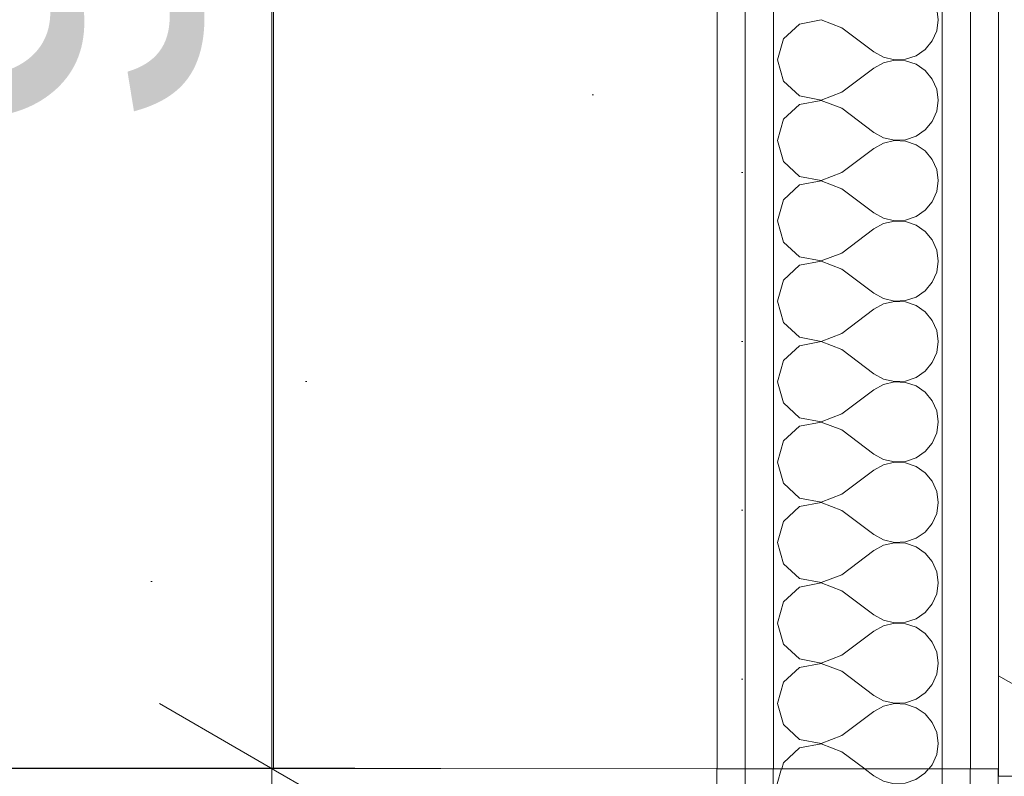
# Model space of a CAD drawing. Header units: millimetres. Extents: x -2532 to 181134, y -4151 to 53885.
# Tile 163 of 220: x 31629 to 32066, y 4307 to 4643. Entities that reach past the tile are written whole.
import ezdxf

# ---------------------------------------------------------------- set-up
doc = ezdxf.new("R2010")
doc.units = ezdxf.units.MM
doc.header["$MEASUREMENT"] = 0
doc.linetypes.add('Wipeout_Contour', pattern=[1000, 0, -1000])
for name, color, linetype in [('AR - Mööbel', 7, 'Continuous'), ('New_AR - Seinad SS 2', 7, 'Continuous'), ('New_AR - Seinad SS.ol', 7, 'Continuous'), ('New_SA - ripplaed', 7, 'Continuous'), ('SA - tähistused - valgustus', 7, 'Continuous')]:
    doc.layers.add(name, color=color, linetype=linetype)
for name, color, linetype, lineweight in [('AR - Mööbel_Pen_No__4', 8, 'Continuous', 13), ('New_AR - Seinad SS 2_Pen_No__207', 5, 'Continuous', 13), ('New_AR - Seinad SS.ol_Pen_No__207', 5, 'Continuous', 13), ('New_SA - ripplaed_Pen_No__207', 5, 'Continuous', 9), ('SA - tähistused - valgustus_Pen_No__105', 30, 'Continuous', 5)]:
    doc.layers.add(name, color=color, linetype=linetype, lineweight=lineweight)
doc.styles.add('GENERATED_STYLE_3', font='txt')
doc.dimstyles.new('GENERATED_STYLE__1', dxfattribs={"dimtxt": 150, "dimasz": 76, "dimexe": 0.18, "dimexo": 0.0625, "dimgap": 0.09, "dimtad": 1, "dimdec": 0, "dimzin": 0, "dimdsep": 46, "dimtxsty": 'GENERATED_STYLE_3', "dimblk": 'ARROWHEAD_2', "dimblk1": 'ARROWHEAD_2', "dimblk2": 'ARROWHEAD_2', "dimcen": 0.09, "dimse1": 1, "dimse2": 1, "dimclrd": 256, "dimclre": 256, "dimclrt": 256, "dimadec": 0, "dimazin": 0, "dimtfac": 1, "dimtdec": 4, "dimtmove": 0, "dimatfit": 3, "dimfxl": 0, "dimtolj": 1, "dimtzin": 0, "dimarcsym": 0})
doc.dimstyles.new('GENERATED_STYLE__2', dxfattribs={"dimtxt": 150, "dimasz": 76, "dimexe": 0.18, "dimexo": 0.0625, "dimgap": 0.09, "dimtad": 1, "dimtih": 1, "dimtoh": 1, "dimdec": 0, "dimzin": 0, "dimdsep": 46, "dimtxsty": 'GENERATED_STYLE_3', "dimblk": 'ARROWHEAD_2', "dimblk1": 'ARROWHEAD_2', "dimblk2": 'ARROWHEAD_2', "dimcen": 0.09, "dimse1": 1, "dimse2": 1, "dimclrd": 256, "dimclre": 256, "dimclrt": 256, "dimadec": 0, "dimazin": 0, "dimtfac": 1, "dimtdec": 4, "dimtmove": 0, "dimatfit": 3, "dimfxl": 0, "dimtolj": 1, "dimtzin": 0, "dimarcsym": 0})
pattern_1 = [(0, (0, 0), (0, 75), [0, -75])]

# ---------------------------------------------------------------- blocks, each defined once
blk = doc.blocks.new('Slab_59_1', base_point=(31938.91, 4310.35))
at = {"layer": 'New_SA - ripplaed_Pen_No__207', "linetype": 'Continuous'}
h = blk.add_hatch(dxfattribs=at)
h.set_pattern_fill('Carpet_0001', color=256, style=0, pattern_type=2)
h.set_pattern_definition([(45, (0, 600), (-190.9188, 190.9188), [0, -180, 0, -270]), (110, (600, 600), (253.717, 92.3454), [0, -132, 0, -228])])
h.paths.add_polyline_path([(31938.91, 4310.35), (31939.02, 7675.28), (31146.32, 7675.28), (31147.58, 7230.28), (28849.33, 7225.21), (28841.31, 6425.25), (28671.31, 6424.87), (28650.15, 4312.38), (29846.91, 4312.38)])
at = {"layer": 'New_SA - ripplaed_Pen_No__207', "linetype": 'Continuous', "flags": 128}
blk.add_lwpolyline([(31938.91, 4310.35), (31939.02, 7675.28), (31146.32, 7675.28), (31147.58, 7230.28), (28849.33, 7225.21), (28841.31, 6425.25), (28671.31, 6424.87), (28650.15, 4312.38), (29846.91, 4312.38)], close=True, dxfattribs=at)
blk = doc.blocks.new('Slab_160_1', base_point=(32063.91, 4306.93))
at = {"layer": 'New_SA - ripplaed_Pen_No__207', "linetype": 'Continuous'}
h = blk.add_hatch(dxfattribs=at)
h.set_pattern_fill('Grass_0001', color=256, style=0, pattern_type=2)
h.set_pattern_definition([(90, (0, 0), (-600, 0), [86.6025, -259.8076]), (90, (300, 173.2), (-600, 0), [86.6025, -259.8076]), (30, (0, 0), (-300, 519.615), [86.6025, -259.8076]), (30, (0, 346.4), (-300, 519.615), [86.6025, -259.8076]), (150, (0, 0), (300, 519.615), [86.6025, -259.8076]), (150, (0, 346.4), (300, 519.615), [86.6025, -259.8076])])
h.paths.add_polyline_path([(32063.91, 4306.93), (33063.5, 4306.93), (33263.91, 4306.93), (33263.91, 6106.93), (32063.91, 6106.93)])
at = {"layer": 'New_SA - ripplaed_Pen_No__207', "linetype": 'Continuous', "flags": 128}
blk.add_lwpolyline([(32063.91, 4306.93), (33063.5, 4306.93), (33263.91, 4306.93), (33263.91, 6106.93), (32063.91, 6106.93)], close=True, dxfattribs=at)
blk = doc.blocks.new('Wall_168_1', base_point=(29846.91, 4312.38))
at = {"linetype": 'Wipeout_Contour', "ltscale": 124766.846408}
blk.add_wipeout([(31938.79, 4310.35), (29846.91, 4312.38), (29846.9, 4299.88), (31938.78, 4297.85)], dxfattribs=at).dxf.layer = 'New_AR - Seinad SS.ol'
at = {"layer": 'New_AR - Seinad SS.ol_Pen_No__207', "linetype": 'Continuous'}
h = blk.add_hatch(dxfattribs=at)
h.set_pattern_fill('Gypsum_0001', color=256, style=0, pattern_type=2)
h.set_pattern_definition(pattern_1)
h.paths.add_polyline_path([(31938.79, 4310.35), (29846.91, 4312.38), (29846.9, 4299.88), (31938.78, 4297.85)])
at = {"layer": 'New_AR - Seinad SS.ol_Pen_No__207', "linetype": 'Continuous', "flags": 128}
for points in [[(31938.79, 4310.35), (29846.91, 4312.38)], [(31938.67, 4185.35), (31938.79, 4310.35)]]:
    blk.add_lwpolyline(points, dxfattribs=at)
blk = doc.blocks.new('*X738')
at = {"layer": 'New_AR - Seinad SS 2_Pen_No__207', "linetype": 'Continuous'}
for p, q in [((31967.5, 4310.34), (31965.58, 4303.57)), ((32004.16, 4310.34), (32008.43, 4307.14)), ((32027.13, 4305.46), (32031.2, 4308.25)), ((32031.2, 4308.25), (32032.93, 4310.34)), ((31965.58, 4303.57), (31968.24, 4294.18)), ((32008.43, 4307.14), (32012.75, 4304.76)), ((32012.75, 4304.76), (32017.54, 4303.64)), ((32017.54, 4303.5), (32012.75, 4302.38)), ((32017.54, 4303.64), (32022.47, 4303.88)), ((32022.47, 4303.26), (32017.54, 4303.5)), ((32022.47, 4303.88), (32027.13, 4305.46)), ((31994.15, 4289.29), (32008.43, 4300)), ((32012.75, 4302.38), (32008.43, 4300)), ((32027.13, 4301.69), (32022.47, 4303.26)), ((32031.2, 4298.9), (32027.13, 4301.69)), ((32034.34, 4295.1), (32031.2, 4298.9)), ((32036.33, 4290.59), (32034.34, 4295.1)), ((31968.24, 4294.18), (31975.45, 4287.6)), ((32037.01, 4285.71), (32036.33, 4290.59)), ((31975.45, 4287.6), (31985.04, 4285.79)), ((31985.04, 4285.79), (31994.15, 4289.29)), ((31975.45, 4283.83), (31968.24, 4277.25)), ((31985.04, 4285.64), (31975.45, 4283.83)), ((31994.15, 4282.14), (31985.04, 4285.64)), ((31994.15, 4282.14), (32008.43, 4271.43)), ((32036.33, 4280.83), (32037.01, 4285.71)), ((31968.24, 4277.25), (31965.58, 4267.86)), ((32034.34, 4276.33), (32036.33, 4280.83)), ((32031.2, 4272.53), (32034.34, 4276.33)), ((32008.43, 4271.43), (32012.75, 4269.04)), ((32012.75, 4269.04), (32017.54, 4267.93)), ((32022.47, 4268.17), (32027.13, 4269.74)), ((32027.13, 4269.74), (32031.2, 4272.53)), ((31965.58, 4267.86), (31968.24, 4258.47)), ((31994.15, 4253.57), (32008.43, 4264.29)), ((32012.75, 4266.67), (32008.43, 4264.29)), ((32017.54, 4267.78), (32012.75, 4266.67)), ((32017.54, 4267.93), (32022.47, 4268.17)), ((32022.47, 4267.55), (32017.54, 4267.78)), ((32027.13, 4265.97), (32022.47, 4267.55)), ((32031.2, 4263.18), (32027.13, 4265.97)), ((32034.34, 4259.39), (32031.2, 4263.18)), ((31968.24, 4258.47), (31975.45, 4251.89)), ((32036.33, 4254.88), (32034.34, 4259.39)), ((31975.45, 4251.89), (31985.04, 4250.07)), ((31985.04, 4250.07), (31994.15, 4253.57)), ((32037.01, 4250), (32036.33, 4254.88)), ((31975.45, 4248.11), (31968.24, 4241.53)), ((31985.04, 4249.93), (31975.45, 4248.11)), ((31994.15, 4246.43), (31985.04, 4249.93)), ((32036.33, 4245.12), (32037.01, 4250)), ((31994.15, 4246.43), (32008.43, 4235.71)), ((32034.34, 4240.61), (32036.33, 4245.12)), ((31968.24, 4241.53), (31965.58, 4232.14)), ((32031.2, 4236.82), (32034.34, 4240.61)), ((32008.43, 4235.71), (32012.75, 4233.33)), ((32022.47, 4232.45), (32027.13, 4234.03)), ((32027.13, 4234.03), (32031.2, 4236.82)), ((31965.58, 4232.14), (31968.24, 4222.75)), ((32012.75, 4230.96), (32008.43, 4228.57)), ((32012.75, 4233.33), (32017.54, 4232.22)), ((32017.54, 4232.07), (32012.75, 4230.96)), ((32017.54, 4232.22), (32022.47, 4232.45)), ((32022.47, 4231.83), (32017.54, 4232.07)), ((32027.13, 4230.26), (32022.47, 4231.83)), ((32031.2, 4227.47), (32027.13, 4230.26)), ((31994.15, 4217.86), (32008.43, 4228.57)), ((32034.34, 4223.67), (32031.2, 4227.47)), ((31968.24, 4222.75), (31975.45, 4216.17)), ((32036.33, 4219.17), (32034.34, 4223.67)), ((31975.45, 4216.17), (31985.04, 4214.36)), ((31985.04, 4214.36), (31994.15, 4217.86)), ((32037.01, 4214.29), (32036.33, 4219.17)), ((31975.45, 4212.4), (31968.24, 4205.82)), ((31985.04, 4214.21), (31975.45, 4212.4)), ((31994.15, 4210.71), (31985.04, 4214.21)), ((32036.33, 4209.41), (32037.01, 4214.29)), ((31994.15, 4210.71), (32008.43, 4200)), ((32034.34, 4204.9), (32036.33, 4209.41)), ((31968.24, 4205.82), (31965.58, 4196.43)), ((32031.2, 4201.1), (32034.34, 4204.9)), ((32008.43, 4200), (32012.75, 4197.62)), ((32027.13, 4198.31), (32031.2, 4201.1)), ((31965.58, 4196.43), (31968.24, 4187.04)), ((32012.75, 4195.24), (32008.43, 4192.86)), ((32012.75, 4197.62), (32017.54, 4196.5)), ((32017.54, 4196.36), (32012.75, 4195.24)), ((32017.54, 4196.5), (32022.47, 4196.74)), ((32022.47, 4196.12), (32017.54, 4196.36)), ((32022.47, 4196.74), (32027.13, 4198.31)), ((32027.13, 4194.54), (32022.47, 4196.12)), ((32031.2, 4191.75), (32027.13, 4194.54)), ((31998.42, 4185.35), (32008.43, 4192.86)), ((32034.34, 4187.96), (32031.2, 4191.75)), ((31968.24, 4187.04), (31970.1, 4185.35)), ((32035.49, 4185.35), (32034.34, 4187.96))]:
    blk.add_line(p, q, dxfattribs=at)
blk = doc.blocks.new('Wall_169_1', base_point=(31938.79, 1166.34))
at = {"linetype": 'Wipeout_Contour', "ltscale": 128905.15551}
blk.add_wipeout([(31938.79, 4310.34), (31938.79, 4185.35), (31951.29, 4185.35), (31951.29, 4310.34)], dxfattribs=at).dxf.layer = 'New_AR - Seinad SS 2'
at = {"layer": 'New_AR - Seinad SS 2_Pen_No__207', "linetype": 'Continuous'}
h = blk.add_hatch(dxfattribs=at)
h.set_pattern_fill('Gypsum_0001', color=256, style=0, pattern_type=2)
h.set_pattern_definition(pattern_1)
h.paths.add_polyline_path([(31938.79, 4310.34), (31938.79, 4185.35), (31951.29, 4185.35), (31951.29, 4310.34)])
at = {"layer": 'New_AR - Seinad SS 2_Pen_No__207', "linetype": 'Continuous', "flags": 128}
blk.add_lwpolyline([(31938.79, 4310.34), (31938.79, 4185.35)], dxfattribs=at)
at = {"linetype": 'Wipeout_Contour', "ltscale": 128954.719349}
blk.add_wipeout([(31951.29, 4310.34), (31951.29, 4185.35), (31963.79, 4185.35), (31963.79, 4310.34)], dxfattribs=at).dxf.layer = 'New_AR - Seinad SS 2'
at = {"layer": 'New_AR - Seinad SS 2_Pen_No__207', "linetype": 'Continuous'}
h = blk.add_hatch(dxfattribs=at)
h.set_pattern_fill('Gypsum_0001', color=256, style=0, pattern_type=2)
h.set_pattern_definition(pattern_1)
h.paths.add_polyline_path([(31951.29, 4310.34), (31951.29, 4185.35), (31963.79, 4185.35), (31963.79, 4310.34)])
blk.add_line((31951.29, 4310.34), (31951.29, 4185.35), dxfattribs=at)
at = {"linetype": 'Wipeout_Contour', "ltscale": 161390.705815}
blk.add_wipeout([(31963.79, 4310.34), (31963.79, 4185.35), (31989.79, 4185.35), (32038.79, 4185.35), (32038.79, 4310.34)], dxfattribs=at).dxf.layer = 'New_AR - Seinad SS 2'
at = {"layer": 'New_AR - Seinad SS 2_Pen_No__207', "linetype": 'Continuous'}
blk.add_line((31963.79, 4310.34), (31963.79, 4185.35), dxfattribs=at)
at = {"layer": 'New_AR - Seinad SS 2'}
blk.add_blockref('*X738', (0, 0), dxfattribs=at)
at = {"linetype": 'Wipeout_Contour', "ltscale": 161617.676376}
blk.add_wipeout([(32051.29, 4310.34), (32038.79, 4310.34), (32038.79, 4185.35), (32043.79, 4185.35), (32051.29, 4185.35)], dxfattribs=at).dxf.layer = 'New_AR - Seinad SS 2'
at = {"layer": 'New_AR - Seinad SS 2_Pen_No__207', "linetype": 'Continuous'}
h = blk.add_hatch(dxfattribs=at)
h.set_pattern_fill('Gypsum_0001', color=256, style=0, pattern_type=2)
h.set_pattern_definition(pattern_1)
h.paths.add_polyline_path([(32051.29, 4310.34), (32038.79, 4310.34), (32038.79, 4185.35), (32043.79, 4185.35), (32051.29, 4185.35)])
blk.add_line((32038.79, 4310.34), (32038.79, 4185.35), dxfattribs=at)
at = {"linetype": 'Wipeout_Contour', "ltscale": 129351.241899}
blk.add_wipeout([(32051.29, 4310.34), (32051.29, 4185.35), (32063.79, 4185.35), (32063.79, 4310.34)], dxfattribs=at).dxf.layer = 'New_AR - Seinad SS 2'
at = {"layer": 'New_AR - Seinad SS 2_Pen_No__207', "linetype": 'Continuous'}
h = blk.add_hatch(dxfattribs=at)
h.set_pattern_fill('Gypsum_0001', color=256, style=0, pattern_type=2)
h.set_pattern_definition(pattern_1)
h.paths.add_polyline_path([(32051.29, 4310.34), (32051.29, 4185.35), (32063.79, 4185.35), (32063.79, 4310.34)])
blk.add_line((32051.29, 4310.34), (32051.29, 4185.35), dxfattribs=at)
at = {"layer": 'New_AR - Seinad SS 2_Pen_No__207', "linetype": 'Continuous', "flags": 128}
for points in [[(32063.79, 4310.34), (31938.79, 4310.34)], [(32063.79, 4185.35), (32063.79, 4310.34)]]:
    blk.add_lwpolyline(points, dxfattribs=at)
blk = doc.blocks.new('*X871')
at = {"layer": 'New_AR - Seinad SS 2_Pen_No__207', "linetype": 'Continuous'}
for p, q in [((32037.12, 4642.86), (32036.44, 4647.74)), ((31975.56, 4640.97), (31968.36, 4634.39)), ((31985.15, 4642.78), (31975.56, 4640.97)), ((31994.26, 4639.29), (31985.15, 4642.78)), ((32036.44, 4637.98), (32037.12, 4642.86)), ((31994.26, 4639.29), (32008.55, 4628.57)), ((32034.46, 4633.47), (32036.44, 4637.98)), ((31968.36, 4634.39), (31965.69, 4625)), ((32031.31, 4629.68), (32034.46, 4633.47)), ((32008.55, 4628.57), (32012.86, 4626.19)), ((32027.25, 4626.89), (32031.31, 4629.68)), ((31965.69, 4625), (31968.36, 4615.61)), ((32012.86, 4623.81), (32008.55, 4621.43)), ((32012.86, 4626.19), (32017.66, 4625.07)), ((32017.66, 4624.93), (32012.86, 4623.81)), ((32017.66, 4625.07), (32022.58, 4625.31)), ((32022.58, 4624.69), (32017.66, 4624.93)), ((32022.58, 4625.31), (32027.25, 4626.89)), ((32027.25, 4623.11), (32022.58, 4624.69)), ((32031.31, 4620.32), (32027.25, 4623.11)), ((31994.26, 4610.71), (32008.55, 4621.43)), ((32034.46, 4616.53), (32031.31, 4620.32)), ((31968.36, 4615.61), (31975.56, 4609.03)), ((32036.44, 4612.02), (32034.46, 4616.53)), ((31985.15, 4607.22), (31994.26, 4610.71)), ((32037.12, 4607.14), (32036.44, 4612.02)), ((31975.56, 4605.26), (31968.36, 4598.67)), ((31975.56, 4609.03), (31985.15, 4607.22)), ((31985.15, 4607.07), (31975.56, 4605.26)), ((31994.26, 4603.57), (31985.15, 4607.07)), ((32036.44, 4602.26), (32037.12, 4607.14)), ((31994.26, 4603.57), (32008.55, 4592.86)), ((32034.46, 4597.75), (32036.44, 4602.26)), ((31968.36, 4598.67), (31965.69, 4589.29)), ((32031.31, 4593.96), (32034.46, 4597.75)), ((32008.55, 4592.86), (32012.86, 4590.47)), ((32027.25, 4591.17), (32031.31, 4593.96)), ((31965.69, 4589.29), (31968.36, 4579.9)), ((32012.86, 4588.1), (32008.55, 4585.71)), ((32012.86, 4590.47), (32017.66, 4589.36)), ((32017.66, 4589.21), (32012.86, 4588.1)), ((32017.66, 4589.36), (32022.58, 4589.6)), ((32022.58, 4588.97), (32017.66, 4589.21)), ((32022.58, 4589.6), (32027.25, 4591.17)), ((32027.25, 4587.4), (32022.58, 4588.97)), ((31994.26, 4575), (32008.55, 4585.71)), ((32031.31, 4584.61), (32027.25, 4587.4)), ((32034.46, 4580.82), (32031.31, 4584.61)), ((31968.36, 4579.9), (31975.56, 4573.31)), ((32036.44, 4576.31), (32034.46, 4580.82)), ((31985.15, 4571.5), (31994.26, 4575)), ((32037.12, 4571.43), (32036.44, 4576.31)), ((31975.56, 4573.31), (31985.15, 4571.5)), ((31985.15, 4571.36), (31975.56, 4569.54)), ((31994.26, 4567.86), (31985.15, 4571.36)), ((32036.44, 4566.55), (32037.12, 4571.43)), ((31975.56, 4569.54), (31968.36, 4562.96)), ((31994.26, 4567.86), (32008.55, 4557.14)), ((32034.46, 4562.04), (32036.44, 4566.55)), ((31968.36, 4562.96), (31965.69, 4553.57)), ((32031.31, 4558.25), (32034.46, 4562.04)), ((32008.55, 4557.14), (32012.86, 4554.76)), ((32027.25, 4555.46), (32031.31, 4558.25)), ((31965.69, 4553.57), (31968.36, 4544.18)), ((32012.86, 4554.76), (32017.66, 4553.64)), ((32017.66, 4553.5), (32012.86, 4552.38)), ((32017.66, 4553.64), (32022.58, 4553.88)), ((32022.58, 4553.26), (32017.66, 4553.5)), ((32022.58, 4553.88), (32027.25, 4555.46)), ((32027.25, 4551.69), (32022.58, 4553.26)), ((31994.26, 4539.29), (32008.55, 4550)), ((32012.86, 4552.38), (32008.55, 4550)), ((32031.31, 4548.9), (32027.25, 4551.69)), ((32034.46, 4545.1), (32031.31, 4548.9)), ((31968.36, 4544.18), (31975.56, 4537.6)), ((32036.44, 4540.59), (32034.46, 4545.1)), ((32037.12, 4535.71), (32036.44, 4540.59)), ((31975.56, 4537.6), (31985.15, 4535.79)), ((31985.15, 4535.64), (31975.56, 4533.83)), ((31985.15, 4535.79), (31994.26, 4539.29)), ((31994.26, 4532.14), (31985.15, 4535.64)), ((32036.44, 4530.83), (32037.12, 4535.71)), ((31975.56, 4533.83), (31968.36, 4527.25)), ((31994.26, 4532.14), (32008.55, 4521.43)), ((31968.36, 4527.25), (31965.69, 4517.86)), ((32034.46, 4526.33), (32036.44, 4530.83)), ((32027.25, 4519.74), (32031.31, 4522.53)), ((32031.31, 4522.53), (32034.46, 4526.33)), ((31965.69, 4517.86), (31968.36, 4508.47)), ((32008.55, 4521.43), (32012.86, 4519.04)), ((32012.86, 4519.04), (32017.66, 4517.93)), ((32017.66, 4517.78), (32012.86, 4516.67)), ((32017.66, 4517.93), (32022.58, 4518.17)), ((32022.58, 4517.55), (32017.66, 4517.78)), ((32022.58, 4518.17), (32027.25, 4519.74)), ((31994.26, 4503.57), (32008.55, 4514.29)), ((32012.86, 4516.67), (32008.55, 4514.29)), ((32027.25, 4515.97), (32022.58, 4517.55)), ((32031.31, 4513.18), (32027.25, 4515.97)), ((32034.46, 4509.39), (32031.31, 4513.18)), ((32036.44, 4504.88), (32034.46, 4509.39)), ((31968.36, 4508.47), (31975.56, 4501.89)), ((32037.12, 4500), (32036.44, 4504.88)), ((31975.56, 4501.89), (31985.15, 4500.07)), ((31985.15, 4500.07), (31994.26, 4503.57)), ((31975.56, 4498.11), (31968.36, 4491.53)), ((31985.15, 4499.93), (31975.56, 4498.11)), ((31994.26, 4496.43), (31985.15, 4499.93)), ((31994.26, 4496.43), (32008.55, 4485.71)), ((32036.44, 4495.12), (32037.12, 4500)), ((31968.36, 4491.53), (31965.69, 4482.14)), ((32034.46, 4490.61), (32036.44, 4495.12)), ((32031.31, 4486.82), (32034.46, 4490.61)), ((32008.55, 4485.71), (32012.86, 4483.33)), ((32012.86, 4483.33), (32017.66, 4482.22)), ((32022.58, 4482.45), (32027.25, 4484.03)), ((32027.25, 4484.03), (32031.31, 4486.82)), ((31965.69, 4482.14), (31968.36, 4472.75)), ((31994.26, 4467.86), (32008.55, 4478.57)), ((32012.86, 4480.96), (32008.55, 4478.57)), ((32017.66, 4482.07), (32012.86, 4480.96)), ((32017.66, 4482.22), (32022.58, 4482.45)), ((32022.58, 4481.83), (32017.66, 4482.07)), ((32027.25, 4480.26), (32022.58, 4481.83)), ((32031.31, 4477.47), (32027.25, 4480.26)), ((32034.46, 4473.67), (32031.31, 4477.47)), ((31968.36, 4472.75), (31975.56, 4466.17)), ((32036.44, 4469.17), (32034.46, 4473.67)), ((31975.56, 4466.17), (31985.15, 4464.36)), ((31985.15, 4464.36), (31994.26, 4467.86)), ((32037.12, 4464.29), (32036.44, 4469.17)), ((31975.56, 4462.4), (31968.36, 4455.82)), ((31985.15, 4464.21), (31975.56, 4462.4)), ((31994.26, 4460.71), (31985.15, 4464.21)), ((32036.44, 4459.41), (32037.12, 4464.29)), ((31994.26, 4460.71), (32008.55, 4450)), ((32034.46, 4454.9), (32036.44, 4459.41)), ((31968.36, 4455.82), (31965.69, 4446.43)), ((32031.31, 4451.1), (32034.46, 4454.9)), ((32008.55, 4450), (32012.86, 4447.62)), ((32022.58, 4446.74), (32027.25, 4448.31)), ((32027.25, 4448.31), (32031.31, 4451.1)), ((31965.69, 4446.43), (31968.36, 4437.04)), ((32012.86, 4445.24), (32008.55, 4442.86)), ((32012.86, 4447.62), (32017.66, 4446.5)), ((32017.66, 4446.36), (32012.86, 4445.24)), ((32017.66, 4446.5), (32022.58, 4446.74)), ((32022.58, 4446.12), (32017.66, 4446.36)), ((32027.25, 4444.54), (32022.58, 4446.12)), ((32031.31, 4441.75), (32027.25, 4444.54)), ((31994.26, 4432.14), (32008.55, 4442.86)), ((32034.46, 4437.96), (32031.31, 4441.75)), ((31968.36, 4437.04), (31975.56, 4430.46)), ((32036.44, 4433.45), (32034.46, 4437.96)), ((31975.56, 4430.46), (31985.15, 4428.64)), ((31985.15, 4428.64), (31994.26, 4432.14)), ((32037.12, 4428.57), (32036.44, 4433.45)), ((31975.56, 4426.69), (31968.36, 4420.1)), ((31985.15, 4428.5), (31975.56, 4426.69)), ((31994.26, 4425), (31985.15, 4428.5)), ((32036.44, 4423.69), (32037.12, 4428.57)), ((31994.26, 4425), (32008.55, 4414.29)), ((32034.46, 4419.18), (32036.44, 4423.69)), ((31968.36, 4420.1), (31965.69, 4410.71)), ((32031.31, 4415.39), (32034.46, 4419.18)), ((32008.55, 4414.29), (32012.86, 4411.9)), ((32027.25, 4412.6), (32031.31, 4415.39)), ((31965.69, 4410.71), (31968.36, 4401.33)), ((32012.86, 4409.53), (32008.55, 4407.14)), ((32012.86, 4411.9), (32017.66, 4410.79)), ((32017.66, 4410.64), (32012.86, 4409.53)), ((32017.66, 4410.79), (32022.58, 4411.03)), ((32022.58, 4410.4), (32017.66, 4410.64)), ((32022.58, 4411.03), (32027.25, 4412.6)), ((32027.25, 4408.83), (32022.58, 4410.4)), ((32031.31, 4406.04), (32027.25, 4408.83)), ((31994.26, 4396.43), (32008.55, 4407.14)), ((32034.46, 4402.25), (32031.31, 4406.04)), ((31968.36, 4401.33), (31975.56, 4394.74)), ((32036.44, 4397.74), (32034.46, 4402.25)), ((31985.15, 4392.93), (31994.26, 4396.43)), ((32037.12, 4392.86), (32036.44, 4397.74)), ((31975.56, 4390.97), (31968.36, 4384.39)), ((31975.56, 4394.74), (31985.15, 4392.93)), ((31985.15, 4392.78), (31975.56, 4390.97)), ((31994.26, 4389.29), (31985.15, 4392.78)), ((32036.44, 4387.98), (32037.12, 4392.86)), ((31994.26, 4389.29), (32008.55, 4378.57)), ((32034.46, 4383.47), (32036.44, 4387.98)), ((31968.36, 4384.39), (31965.69, 4375)), ((32031.31, 4379.68), (32034.46, 4383.47)), ((32008.55, 4378.57), (32012.86, 4376.19)), ((32027.25, 4376.89), (32031.31, 4379.68)), ((31965.69, 4375), (31968.36, 4365.61)), ((32012.86, 4373.81), (32008.55, 4371.43)), ((32012.86, 4376.19), (32017.66, 4375.07)), ((32017.66, 4374.93), (32012.86, 4373.81)), ((32017.66, 4375.07), (32022.58, 4375.31)), ((32022.58, 4374.69), (32017.66, 4374.93)), ((32022.58, 4375.31), (32027.25, 4376.89)), ((32027.25, 4373.11), (32022.58, 4374.69)), ((31994.26, 4360.71), (32008.55, 4371.43)), ((32031.31, 4370.32), (32027.25, 4373.11)), ((32034.46, 4366.53), (32031.31, 4370.32)), ((31968.36, 4365.61), (31975.56, 4359.03)), ((32036.44, 4362.02), (32034.46, 4366.53)), ((31985.15, 4357.22), (31994.26, 4360.71)), ((32037.12, 4357.14), (32036.44, 4362.02)), ((31975.56, 4359.03), (31985.15, 4357.22)), ((31985.15, 4357.07), (31975.56, 4355.26)), ((31994.26, 4353.57), (31985.15, 4357.07)), ((32036.44, 4352.26), (32037.12, 4357.14)), ((31975.56, 4355.26), (31968.36, 4348.67)), ((31994.26, 4353.57), (32008.55, 4342.86)), ((32034.46, 4347.75), (32036.44, 4352.26)), ((31968.36, 4348.67), (31965.69, 4339.29)), ((32031.31, 4343.96), (32034.46, 4347.75)), ((32008.55, 4342.86), (32012.86, 4340.47)), ((32027.25, 4341.17), (32031.31, 4343.96)), ((31965.69, 4339.29), (31968.36, 4329.9)), ((32012.86, 4340.47), (32017.66, 4339.36)), ((32017.66, 4339.21), (32012.86, 4338.1)), ((32017.66, 4339.36), (32022.58, 4339.6)), ((32022.58, 4338.97), (32017.66, 4339.21)), ((32022.58, 4339.6), (32027.25, 4341.17)), ((32027.25, 4337.4), (32022.58, 4338.97)), ((31994.26, 4325), (32008.55, 4335.71)), ((32012.86, 4338.1), (32008.55, 4335.71)), ((32031.31, 4334.61), (32027.25, 4337.4)), ((32034.46, 4330.82), (32031.31, 4334.61)), ((31968.36, 4329.9), (31975.56, 4323.31)), ((32036.44, 4326.31), (32034.46, 4330.82)), ((32037.12, 4321.43), (32036.44, 4326.31)), ((31975.56, 4323.31), (31985.15, 4321.5)), ((31985.15, 4321.36), (31975.56, 4319.54)), ((31985.15, 4321.5), (31994.26, 4325)), ((31994.26, 4317.86), (31985.15, 4321.36)), ((32036.44, 4316.55), (32037.12, 4321.43)), ((31975.56, 4319.54), (31968.36, 4312.96)), ((31994.26, 4317.86), (32004.44, 4310.22)), ((31968.36, 4312.96), (31967.58, 4310.22)), ((32034.46, 4312.04), (32036.44, 4316.55)), ((32032.95, 4310.22), (32034.46, 4312.04))]:
    blk.add_line(p, q, dxfattribs=at)
blk = doc.blocks.new('Wall_222_1', base_point=(32063.91, 4310.22))
at = {"linetype": 'Wipeout_Contour', "ltscale": 130177.771659}
blk.add_wipeout([(31938.91, 7675.28), (31938.91, 4310.22), (31951.41, 4310.22), (31951.41, 7675.28)], dxfattribs=at).dxf.layer = 'New_AR - Seinad SS 2'
at = {"layer": 'New_AR - Seinad SS 2_Pen_No__207', "linetype": 'Continuous'}
h = blk.add_hatch(dxfattribs=at)
h.set_pattern_fill('Gypsum_0001', color=256, style=0, pattern_type=2)
h.set_pattern_definition(pattern_1)
h.paths.add_polyline_path([(31938.91, 7675.28), (31938.91, 4310.22), (31951.41, 4310.22), (31951.41, 7675.28)])
at = {"layer": 'New_AR - Seinad SS 2_Pen_No__207', "linetype": 'Continuous', "flags": 128}
blk.add_lwpolyline([(31938.91, 7675.28), (31938.91, 4310.22)], dxfattribs=at)
at = {"linetype": 'Wipeout_Contour', "ltscale": 130232.698385}
blk.add_wipeout([(31951.41, 7687.78), (31951.41, 4310.22), (31963.91, 4310.22), (31963.91, 7687.78)], dxfattribs=at).dxf.layer = 'New_AR - Seinad SS 2'
at = {"layer": 'New_AR - Seinad SS 2_Pen_No__207', "linetype": 'Continuous'}
h = blk.add_hatch(dxfattribs=at)
h.set_pattern_fill('Gypsum_0001', color=256, style=0, pattern_type=2)
h.set_pattern_definition(pattern_1)
h.paths.add_polyline_path([(31951.41, 7687.78), (31951.41, 4310.22), (31963.91, 4310.22), (31963.91, 7687.78)])
blk.add_line((31951.41, 7687.78), (31951.41, 4310.22), dxfattribs=at)
at = {"layer": 'New_AR - Seinad SS 2_Pen_No__207', "linetype": 'Continuous', "flags": 128}
blk.add_lwpolyline([(31938.91, 4310.22), (31951.41, 4310.22)], dxfattribs=at)
at = {"linetype": 'Wipeout_Contour', "ltscale": 130410.337318}
blk.add_wipeout([(31963.91, 7700.28), (31963.91, 4310.22), (32038.91, 4310.22), (32038.91, 7700.28)], dxfattribs=at).dxf.layer = 'New_AR - Seinad SS 2'
at = {"layer": 'New_AR - Seinad SS 2_Pen_No__207', "linetype": 'Continuous'}
blk.add_line((31963.91, 7700.28), (31963.91, 4310.22), dxfattribs=at)
at = {"layer": 'New_AR - Seinad SS 2_Pen_No__207', "linetype": 'Continuous', "flags": 128}
blk.add_lwpolyline([(31951.41, 4310.22), (31963.91, 4310.22)], dxfattribs=at)
at = {"layer": 'New_AR - Seinad SS 2'}
blk.add_blockref('*X871', (0, 0), dxfattribs=at)
at = {"linetype": 'Wipeout_Contour', "ltscale": 130617.335044}
blk.add_wipeout([(32038.91, 7775.28), (32038.91, 4310.22), (32051.41, 4310.22), (32051.41, 7775.28)], dxfattribs=at).dxf.layer = 'New_AR - Seinad SS 2'
at = {"layer": 'New_AR - Seinad SS 2_Pen_No__207', "linetype": 'Continuous'}
h = blk.add_hatch(dxfattribs=at)
h.set_pattern_fill('Gypsum_0001', color=256, style=0, pattern_type=2)
h.set_pattern_definition(pattern_1)
h.paths.add_polyline_path([(32038.91, 7775.28), (32038.91, 4310.22), (32051.41, 4310.22), (32051.41, 7775.28)])
blk.add_line((32038.91, 7775.28), (32038.91, 4310.22), dxfattribs=at)
at = {"layer": 'New_AR - Seinad SS 2_Pen_No__207', "linetype": 'Continuous', "flags": 128}
blk.add_lwpolyline([(31963.91, 4310.22), (32038.91, 4310.22)], dxfattribs=at)
at = {"linetype": 'Wipeout_Contour', "ltscale": 130672.304418}
blk.add_wipeout([(32051.41, 7787.78), (32051.41, 4310.22), (32063.91, 4310.22), (32063.91, 7787.78)], dxfattribs=at).dxf.layer = 'New_AR - Seinad SS 2'
at = {"layer": 'New_AR - Seinad SS 2_Pen_No__207', "linetype": 'Continuous'}
h = blk.add_hatch(dxfattribs=at)
h.set_pattern_fill('Gypsum_0001', color=256, style=0, pattern_type=2)
h.set_pattern_definition(pattern_1)
h.paths.add_polyline_path([(32051.41, 7787.78), (32051.41, 4310.22), (32063.91, 4310.22), (32063.91, 7787.78)])
blk.add_line((32051.41, 7787.78), (32051.41, 4310.22), dxfattribs=at)
at = {"layer": 'New_AR - Seinad SS 2_Pen_No__207', "linetype": 'Continuous', "flags": 128}
for points in [[(32063.91, 4310.22), (32063.91, 7800.28)], [(32038.91, 4310.22), (32051.41, 4310.22)], [(32051.41, 4310.22), (32063.91, 4310.22)]]:
    blk.add_lwpolyline(points, dxfattribs=at)
blk = doc.blocks.new('Office Desk Rect 22')
at = {"layer": 'AR - Mööbel_Pen_No__4', "linetype": 'Continuous'}
for p, q in [((1400, 800), (0, 800)), ((1400, 0), (1400, 800))]:
    blk.add_line(p, q, dxfattribs=at)
blk = doc.blocks.new('*D2105')
at = {"layer": 'SA - tähistused - valgustus_Pen_No__105', "linetype": 'Continuous'}
for p, q in [((30892.81, 3260.42), (30892.81, 3410.42)), ((31938.79, 3260.42), (31938.79, 3410.42)), ((30921.67, 3385.42), (30863.94, 3285.42)), ((31909.92, 3285.42), (31967.66, 3385.42)), ((30892.81, 3335.42), (31938.79, 3335.42)), ((31938.79, 3335.42), (31987.69, 3335.42))]:
    blk.add_line(p, q, dxfattribs=at)
at = {"layer": 'SA - tähistused - valgustus_Pen_No__105', "insert": (31159.34, 3365.42), "char_height": 150, "attachment_point": 7, "style": 'GENERATED_STYLE_3'}
blk.add_mtext('\\A1;{\\pql;\\fArial|b0|i0|c0|p34;1\xa0046}', dxfattribs=at)
blk = doc.blocks.new('ARROWHEAD_2')
at = {"linetype": 'Continuous'}
for p, q in [((-0.3781, -0.655), (0.3781, 0.655)), ((0, 0), (-1, 0))]:
    blk.add_line(p, q, dxfattribs=at)
blk = doc.blocks.new('*D2109')
at = {"layer": 'SA - tähistused - valgustus_Pen_No__105', "linetype": 'Continuous'}
for p, q in [((31039.19, 6733.84), (31039.19, 6883.84)), ((31938.79, 6733.84), (31938.79, 6883.84)), ((31068.06, 6858.84), (31010.33, 6758.84)), ((31909.92, 6758.84), (31967.66, 6858.84)), ((31039.19, 6808.84), (31938.79, 6808.84)), ((31938.79, 6808.84), (31987.69, 6808.84))]:
    blk.add_line(p, q, dxfattribs=at)
at = {"layer": 'SA - tähistused - valgustus_Pen_No__105', "insert": (31318.25, 6838.84), "char_height": 150, "attachment_point": 7, "style": 'GENERATED_STYLE_3'}
blk.add_mtext('\\A1;{\\pql;\\fArial|b0|i0|c0|p34;900}', dxfattribs=at)
blk = doc.blocks.new('*D2110')
at = {"layer": 'SA - tähistused - valgustus_Pen_No__105', "linetype": 'Continuous'}
for p, q in [((31691.17, 5238.85), (31791.17, 5181.11)), ((31816.17, 5209.98), (31666.17, 5209.98)), ((31741.17, 4310.34), (31741.17, 5209.98)), ((31691.17, 4339.21), (31791.17, 4281.48)), ((31816.17, 4310.34), (31666.17, 4310.34)), ((31741.17, 4261.44), (31741.17, 4310.34))]:
    blk.add_line(p, q, dxfattribs=at)
at = {"layer": 'SA - tähistused - valgustus_Pen_No__105', "insert": (31711.17, 4589.42), "char_height": 150, "attachment_point": 7, "rotation": 90, "style": 'GENERATED_STYLE_3'}
blk.add_mtext('\\A1;{\\pql;\\fArial|b0|i0|c0|p34;900}', dxfattribs=at)

msp = doc.modelspace()

# ---------------------------------------------------------------- block references
at = {"layer": 'New_SA - ripplaed', "linetype": 'Continuous'}
for name, p in [('Slab_59_1', (31938.91, 4310.35)), ('Slab_160_1', (32063.91, 4306.93))]:
    msp.add_blockref(name, p, dxfattribs=at)

# ---------------------------------------------------------------- next in the draw order: block references
at = {"layer": 'New_AR - Seinad SS.ol'}
msp.add_blockref('Wall_168_1', (29846.91, 4312.38), dxfattribs=at)

# ---------------------------------------------------------------- next in the draw order: block references
at = {"layer": 'New_AR - Seinad SS 2'}
msp.add_blockref('Wall_169_1', (31938.79, 1166.34), dxfattribs=at)

# ---------------------------------------------------------------- next in the draw order: block references
at = {"layer": 'AR - Mööbel', "linetype": 'Continuous', "xscale": -1, "zscale": 1000, "rotation": 180}
msp.add_blockref('Office Desk Rect 22', (30341.91, 5110.35), dxfattribs=at)
at = {"layer": 'New_AR - Seinad SS 2'}
msp.add_blockref('Wall_222_1', (32063.91, 4310.22), dxfattribs=at)

# ---------------------------------------------------------------- next in the draw order: dimensions: what is measured, and where the dimension line sits
at = {"layer": 'SA - tähistused - valgustus', "linetype": 'Continuous'}
for base, p1, picture, middle in [((31938.79, 6808.84), (31039.19, 6329.98), '*D2109', (31494.01, 6913.84)), ((31938.79, 3335.42), (30892.81, 2937.06), '*D2105', (31423.34, 3440.42))]:
    dim = msp.add_linear_dim(base=base, p1=p1, p2=(31938.79, 4310.34), dimstyle='GENERATED_STYLE__2', dxfattribs=at)
    dim.commit()
    dim.dimension.update_dxf_attribs({"geometry": picture, "text_midpoint": middle, "dimtype": 160})
dim = msp.add_linear_dim(base=(31741.17, 5209.98), p1=(31938.79, 4310.34), p2=(31039.19, 5209.98), angle=90, dimstyle='GENERATED_STYLE__1', dxfattribs=at)
dim.commit()
dim.dimension.update_dxf_attribs({"geometry": '*D2110', "text_midpoint": (31636.17, 4765.18), "dimtype": 160, "text_rotation": 90})

doc.saveas('drawing.dxf')
